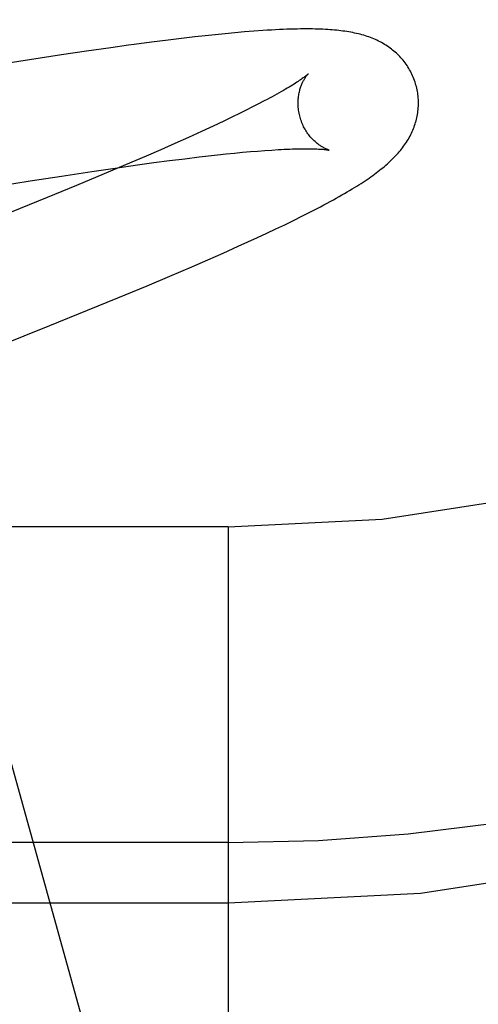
# Model space of a CAD drawing. Header units: inches. Extents: x 0 to 200, y 0 to 129.
# Tile 19 of 118: x 99.4691 to 99.5453, y 47.1714 to 47.3351. Entities that reach past the tile are written whole.
import ezdxf

# ---------------------------------------------------------------- set-up
doc = ezdxf.new("R2010")
doc.units = ezdxf.units.IN
doc.header["$LTSCALE"] = 11
doc.header["$MEASUREMENT"] = 0
doc.linetypes.add('HIDDEN', pattern=[0.2, 0.1, -0.1])
doc.layers.add('DEFAULT_2', color=8, linetype='HIDDEN')

msp = doc.modelspace()

# ---------------------------------------------------------------- linework, layer by layer
at = {"layer": 'DEFAULT_2', "color": 8, "linetype": 'HIDDEN'}
for p, q in [((99.4964708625, 47.3320270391), (99.4937752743, 47.3317005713)), ((99.49821932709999, 47.33222912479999), (99.4964708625, 47.3320270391)), ((99.4999284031, 47.3324184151), (99.49821932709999, 47.33222912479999)), ((99.50160361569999, 47.3325952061), (99.4999284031, 47.3324184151)), ((99.5032519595, 47.3327597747), (99.50160361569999, 47.3325952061)), ((99.5048796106, 47.3329120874), (99.5032519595, 47.3327597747)), ((99.50648278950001, 47.3330510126), (99.5048796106, 47.3329120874)), ((99.50804365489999, 47.3331743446), (99.50648278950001, 47.3330510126)), ((99.4842490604, 47.3304313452), (99.4802189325, 47.3298519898)), ((99.4910021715, 47.3313480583), (99.4881563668, 47.330970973)), ((99.4937752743, 47.3317005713), (99.4910021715, 47.3313480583)), ((99.4760743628, 47.32923566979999), (99.4707453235, 47.3284174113)), ((99.4802189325, 47.3298519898), (99.4760743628, 47.32923566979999)), ((99.4707453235, 47.3284174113), (99.4641576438, 47.3273727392)), ((99.5078243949, 47.32057716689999), (99.50676731, 47.32004530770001)), ((99.5088252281, 47.3210898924), (99.5078243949, 47.32057716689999)), ((99.50976821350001, 47.3215823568), (99.5088252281, 47.3210898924)), ((99.5044893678, 47.318927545), (99.50327050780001, 47.31834291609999)), ((99.5056553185, 47.3194952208), (99.5044893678, 47.318927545)), ((99.50676731, 47.32004530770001), (99.5056553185, 47.3194952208)), ((99.50199996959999, 47.3177420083), (99.5006789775, 47.3171254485)), ((99.50327050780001, 47.31834291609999), (99.50199996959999, 47.3177420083)), ((99.4993086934, 47.3164937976), (99.4971635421, 47.3155192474)), ((99.5006789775, 47.3171254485), (99.4993086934, 47.3164937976)), ((99.4949146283, 47.3145138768), (99.492566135, 47.31347936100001)), ((99.4971635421, 47.3155192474), (99.4949146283, 47.3145138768)), ((99.490122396, 47.3124173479), (99.4867235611, 47.3109613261)), ((99.492566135, 47.31347936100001), (99.490122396, 47.3124173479)), ((99.49894268, 47.3122760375), (99.500488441, 47.3124542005)), ((99.500488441, 47.3124542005), (99.5019855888, 47.3126200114)), ((99.5019855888, 47.3126200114), (99.5034327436, 47.3127733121)), ((99.5034327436, 47.3127733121), (99.5048285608, 47.31291397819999)), ((99.5048285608, 47.31291397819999), (99.5061717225, 47.3130419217)), ((99.5061717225, 47.3130419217), (99.5074609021, 47.3131570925)), ((99.5074609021, 47.3131570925), (99.508694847, 47.3132594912)), ((99.508694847, 47.3132594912), (99.5098721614, 47.313349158)), ((99.5098721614, 47.313349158), (99.51099123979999, 47.3134261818)), ((99.4867235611, 47.3109613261), (99.48317383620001, 47.3094629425)), ((99.4849879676, 47.3104317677), (99.48872246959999, 47.3109591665)), ((99.48872246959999, 47.3109591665), (99.4914211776, 47.31132676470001)), ((99.4914211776, 47.31132676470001), (99.4940271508, 47.3116693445)), ((99.4940271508, 47.3116693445), (99.4965358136, 47.3119860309)), ((99.4965358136, 47.3119860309), (99.49894268, 47.3122760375)), ((99.47084203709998, 47.3082846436), (99.47606938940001, 47.3091012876)), ((99.47606938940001, 47.3091012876), (99.48110769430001, 47.3098639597)), ((99.48317383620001, 47.3094629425), (99.4785408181, 47.3075358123)), ((99.48110769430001, 47.3098639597), (99.4849879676, 47.3104317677)), ((99.46435121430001, 47.3072412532), (99.47084203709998, 47.3082846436)), ((99.4785408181, 47.3075358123), (99.4737097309, 47.3055547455)), ((99.4737097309, 47.3055547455), (99.4676816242, 47.3031157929)), ((99.51599674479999, 47.30240465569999), (99.51730526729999, 47.3030667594)), ((99.51730526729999, 47.3030667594), (99.51852677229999, 47.30369761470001)), ((99.5116848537, 47.3003030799), (99.5131609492, 47.3010103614)), ((99.5131609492, 47.3010103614), (99.5146065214, 47.3017147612)), ((99.5146065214, 47.3017147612), (99.51599674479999, 47.30240465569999)), ((99.5086367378, 47.298875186), (99.51017964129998, 47.2995928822)), ((99.51017964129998, 47.2995928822), (99.5116848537, 47.3003030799)), ((99.50543398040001, 47.2974140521), (99.5070541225, 47.2981486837)), ((99.5070541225, 47.2981486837), (99.5086367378, 47.298875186)), ((99.5003626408, 47.2951646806), (99.5029371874, 47.2962978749)), ((99.5029371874, 47.2962978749), (99.50543398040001, 47.2974140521)), ((99.4977116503, 47.2940141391), (99.5003626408, 47.2951646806)), ((99.49406177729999, 47.292453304), (99.4977116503, 47.2940141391)), ((99.49028772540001, 47.2908634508), (99.49406177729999, 47.292453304)), ((99.48540859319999, 47.2888383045), (99.49028772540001, 47.2908634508)), ((99.48036609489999, 47.2867749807), (99.48540859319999, 47.2888383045)), ((99.4741256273, 47.2842552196), (99.48036609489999, 47.2867749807)), ((99.4655389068, 47.2808357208), (99.4741256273, 47.2842552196)), ((99.4988701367, 47.099439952), (99.44797357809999, 47.2824879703)), ((99.50378650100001, 47.250788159), (98.50378650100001, 47.250788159)), ((99.50378650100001, 47.250788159), (99.50378650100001, 47.125788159)), ((99.50378650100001, 47.19828815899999), (99.386286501, 47.19828815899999)), ((99.39378650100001, 47.188288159), (99.50378650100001, 47.188288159))]:
    msp.add_line(p, q, dxfattribs=at)
for points in [[(99.5349710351, 47.32423042), (99.5349052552, 47.3244575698), (99.53482126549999, 47.3247242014), (99.5347305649, 47.3249886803), (99.5346332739, 47.3252506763), (99.5345295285, 47.3255098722), (99.5344193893, 47.32576617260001), (99.53430292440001, 47.32601948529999), (99.534180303, 47.3262695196), (99.5340516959, 47.3265160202), (99.5339172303, 47.32675883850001), (99.53377706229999, 47.3269977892), (99.53363131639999, 47.3272327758), (99.5334801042, 47.3274637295), (99.53332364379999, 47.3276904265), (99.5331621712, 47.327912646), (99.53299578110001, 47.3281303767), (99.53282457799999, 47.32834360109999), (99.5326487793, 47.32855217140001), (99.532468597, 47.3287559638), (99.53228416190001, 47.3289549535), (99.53209566, 47.3291490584), (99.53190311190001, 47.32933837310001), (99.53170652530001, 47.3295229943), (99.53150607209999, 47.3297028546), (99.5313020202, 47.3298778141), (99.5310940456, 47.3300482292), (99.5308820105, 47.3302142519), (99.53066543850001, 47.33037626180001), (99.5304437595, 47.3305346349), (99.5302168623, 47.3306893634), (99.52998422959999, 47.3308406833), (99.5297463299, 47.3309881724), (99.52950327, 47.3311316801), (99.5292556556, 47.3312708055), (99.5290040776, 47.3314052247), (99.52874879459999, 47.3315348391), (99.5284903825, 47.3316594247), (99.5282284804, 47.331779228), (99.52796292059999, 47.3318943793), (99.5276935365, 47.3320049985), (99.52742001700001, 47.3321112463), (99.52714244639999, 47.3322131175), (99.5268606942, 47.3323106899), (99.5265749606, 47.33240393), (99.526285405, 47.3324928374), (99.52599197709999, 47.3325774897), (99.5256946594, 47.332657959), (99.52539348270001, 47.3327343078), (99.5250885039, 47.3328065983), (99.52477960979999, 47.332874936), (99.52446677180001, 47.3329394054), (99.5241497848, 47.3330001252), (99.5238285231, 47.3330571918), (99.52350273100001, 47.33311072), (99.5231722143, 47.3331608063), (99.5228366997, 47.3332075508), (99.52249609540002, 47.3332510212), (99.5221496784, 47.3332913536), (99.5217968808, 47.3333286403), (99.52143703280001, 47.333362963), (99.52106944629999, 47.33339438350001), (99.52069346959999, 47.3334229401), (99.5203084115, 47.333448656), (99.5199135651, 47.3334715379), (99.5195081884, 47.3334915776), (99.51909156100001, 47.3335087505), (99.5186629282, 47.3335230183), (99.5182215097, 47.3335343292), (99.5177664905, 47.3335426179), (99.5172970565, 47.3335478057), (99.51681234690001, 47.3335498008), (99.516311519, 47.3335484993), (99.51579359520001, 47.3335437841), (99.51525795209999, 47.333535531), (99.51470376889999, 47.3335236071), (99.5141305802, 47.3335078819), (99.5135378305, 47.3334882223), (99.5129249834, 47.3334644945), (99.51229150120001, 47.3334365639), (99.51163686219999, 47.333404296), (99.51096024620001, 47.33336753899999), (99.5102620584, 47.3333262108), (99.50954176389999, 47.3332801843), (99.50804365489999, 47.3331743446)], [(99.4881563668, 47.330970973), (99.4871915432, 47.3308399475), (99.4842490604, 47.3304313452)], [(99.51704367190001, 47.32606830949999), (99.51703517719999, 47.3260601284), (99.517019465, 47.3260453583), (99.5169959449, 47.3260237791), (99.51696409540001, 47.3259952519), (99.5169233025, 47.3259595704), (99.51687314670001, 47.32591671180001), (99.5168131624, 47.325866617), (99.516742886, 47.325809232), (99.5166618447, 47.32574449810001), (99.51656962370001, 47.3256724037), (99.5164657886, 47.3255929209), (99.5163499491, 47.32550605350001), (99.51622172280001, 47.3254118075), (99.51608067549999, 47.3253101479), (99.51592637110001, 47.3252010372), (99.51575841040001, 47.3250844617), (99.5155762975, 47.3249603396), (99.51537986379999, 47.3248288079), (99.51516884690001, 47.3246899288), (99.5149431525, 47.3245438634), (99.5147026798, 47.3243907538), (99.5144473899, 47.3242307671), (99.5141773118, 47.3240640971), (99.5138923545, 47.32389084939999), (99.5135925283, 47.32371118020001), (99.5132777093, 47.3235251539), (99.5129478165, 47.3233328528), (99.5126028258, 47.3231343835), (99.5122427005, 47.3229298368), (99.5118675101, 47.322719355), (99.511477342, 47.3225030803), (99.5110722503, 47.32228112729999), (99.5106523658, 47.32205364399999), (99.51021767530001, 47.3218206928), (99.50976821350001, 47.3215823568)], [(99.51570202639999, 47.31887268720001), (99.51564618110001, 47.3190837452), (99.515589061, 47.31932563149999), (99.5155389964, 47.3195683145), (99.51549606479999, 47.3198110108), (99.5154602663, 47.320053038), (99.5154315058, 47.3202940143), (99.515409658, 47.3205335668), (99.51539459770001, 47.3207710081), (99.51538615, 47.3210056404), (99.51538408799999, 47.321237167), (99.5153881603, 47.3214652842), (99.5153980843, 47.32168939), (99.5154135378, 47.3219089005), (99.51543419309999, 47.3221235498), (99.5154596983, 47.3223329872), (99.5154896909, 47.32253699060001), (99.51552379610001, 47.3227353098), (99.51556164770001, 47.3229277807), (99.5156028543, 47.3231141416), (99.51564711, 47.3232945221), (99.51569411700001, 47.3234690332), (99.5157435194, 47.3236375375), (99.51579497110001, 47.3237999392), (99.5158481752, 47.3239562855), (99.5159028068, 47.3241065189), (99.5159586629, 47.324250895), (99.5160155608, 47.3243896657), (99.5160732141, 47.3245227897), (99.5161313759, 47.3246503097), (99.5161897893, 47.32477223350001), (99.5162481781, 47.3248885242), (99.51630638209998, 47.324999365), (99.5163642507, 47.32510493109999), (99.5164215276, 47.3252051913), (99.51647800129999, 47.3253001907), (99.5165333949, 47.32538986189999), (99.51658743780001, 47.3254741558), (99.5166398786, 47.3255530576), (99.5166904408, 47.3256265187), (99.5167389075, 47.3256945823), (99.51678507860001, 47.3257573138), (99.5168286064, 47.3258145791), (99.5168691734, 47.3258662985), (99.51690643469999, 47.32591236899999), (99.51694003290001, 47.32595268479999), (99.5169696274, 47.3259871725), (99.51699483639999, 47.3260157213), (99.5170153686, 47.3260383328), (99.5170309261, 47.3260550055), (99.5170410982, 47.32606562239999), (99.5170454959, 47.3260701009)], [(99.51852677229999, 47.30369761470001), (99.51910677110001, 47.3040020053), (99.5196672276, 47.3042993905), (99.52020881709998, 47.30459001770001), (99.52073218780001, 47.3048741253), (99.52123803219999, 47.3051519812), (99.52172697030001, 47.3054238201), (99.5221997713, 47.305689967), (99.52265712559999, 47.3059507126), (99.5230997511, 47.3062063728), (99.5235283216, 47.3064572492), (99.52394351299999, 47.3067036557), (99.52434596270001, 47.3069458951), (99.5247363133, 47.3071842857), (99.52511518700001, 47.3074191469), (99.5254831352, 47.3076507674), (99.52584075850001, 47.307879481), (99.5261884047, 47.3081054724), (99.52652647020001, 47.3083289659), (99.52685535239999, 47.3085501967), (99.5271754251, 47.3087693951), (99.5274871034, 47.3089868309), (99.5277907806, 47.3092027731), (99.5280868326, 47.3094174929), (99.5283756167, 47.3096312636), (99.5286575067, 47.3098443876), (99.5289328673, 47.31005718), (99.52920199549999, 47.3102699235), (99.52946527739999, 47.3104829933), (99.5297227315, 47.3106964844), (99.52997447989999, 47.3109105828), (99.5302206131, 47.31112545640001), (99.5304612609, 47.3113413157), (99.53069645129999, 47.3115582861), (99.5309262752, 47.31177655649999), (99.5311506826, 47.3119961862), (99.531369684, 47.3122172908), (99.5315831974, 47.3124398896), (99.5317911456, 47.3126639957), (99.53199353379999, 47.3128897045), (99.532190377, 47.3131171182), (99.5323815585, 47.3133461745), (99.5325669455, 47.31357676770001), (99.5327466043, 47.3138090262), (99.5329204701, 47.3140429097), (99.53308871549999, 47.3142787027), (99.53325141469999, 47.3145165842), (99.5334086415, 47.3147567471), (99.53356057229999, 47.3149995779), (99.533706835, 47.3152445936), (99.5338472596, 47.3154915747), (99.53398151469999, 47.3157399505), (99.53410929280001, 47.3159890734), (99.5342305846, 47.3162387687), (99.5343452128, 47.316488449), (99.53445349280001, 47.3167385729), (99.534555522, 47.3169891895), (99.5346515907, 47.3172409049), (99.53474190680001, 47.31749427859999), (99.5348265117, 47.3177495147), (99.53490549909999, 47.31800708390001), (99.53497871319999, 47.3182667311), (99.5350460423, 47.3185283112), (99.5351074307, 47.3187919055), (99.5351628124, 47.31905758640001), (99.535212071, 47.3193251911), (99.53525510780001, 47.31959463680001), (99.535291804, 47.31986570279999), (99.53532204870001, 47.32013814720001), (99.5353457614, 47.3204119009), (99.5353628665, 47.3206869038), (99.5353732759, 47.3209628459), (99.5353769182, 47.3212394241), (99.5353737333, 47.32151652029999), (99.5353636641, 47.3217939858), (99.5353466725, 47.3220715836), (99.5353227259, 47.3223491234), (99.5352918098, 47.322626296), (99.5352539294, 47.3229027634), (99.5352090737, 47.3231784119), (99.53515724, 47.32345312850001), (99.5350984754, 47.3237265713), (99.53503284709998, 47.32399839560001), (99.53497103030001, 47.3242304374)], [(99.52054135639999, 47.313407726), (99.5205545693, 47.3134048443), (99.5205656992, 47.313402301), (99.52056785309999, 47.3134017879), (99.5205614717, 47.3134034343), (99.52054699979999, 47.3134073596), (99.5205248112, 47.3134136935), (99.5204953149, 47.3134225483), (99.5204587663, 47.31343407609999), (99.5204154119, 47.3134484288), (99.52036563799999, 47.3134657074), (99.5203097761, 47.3134860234), (99.5202481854, 47.3135094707), (99.52018121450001, 47.3135361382), (99.5201091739, 47.3135661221), (99.520032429, 47.3135994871), (99.5199511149, 47.313636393), (99.51986539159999, 47.3136769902), (99.5197755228, 47.3137213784), (99.5196817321, 47.3137696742), (99.5195842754, 47.31382197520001), (99.519483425, 47.3138783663), (99.519379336, 47.3139389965), (99.51927224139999, 47.31400397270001), (99.5191621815, 47.3140735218), (99.5190491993, 47.3141478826), (99.5189335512, 47.3142271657), (99.5188154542, 47.3143115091), (99.5186950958, 47.3144010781), (99.51857274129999, 47.3144959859), (99.5184484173, 47.3145965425), (99.5183221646, 47.3147030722), (99.5181942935, 47.3148156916), (99.51806503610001, 47.314934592), (99.5179347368, 47.3150598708), (99.5178037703, 47.3151915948), (99.5176723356, 47.3153300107), (99.5175406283, 47.3154753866), (99.5174091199, 47.3156276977), (99.5172782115, 47.3157869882), (99.5171483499, 47.3159532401), (99.517019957, 47.3161264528), (99.5168935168, 47.3163065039), (99.5167694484, 47.3164933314), (99.51664832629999, 47.3166866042), (99.5165307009, 47.31688595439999), (99.51641694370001, 47.3170912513), (99.516307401, 47.3173023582), (99.516202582, 47.317518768), (99.51610294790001, 47.3177399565), (99.51600879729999, 47.3179656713), (99.5159204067, 47.3181956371), (99.51583812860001, 47.3184292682), (99.51576230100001, 47.3186658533), (99.5157020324, 47.3188726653)], [(99.51099123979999, 47.3134261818), (99.51205059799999, 47.313490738), (99.5125574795, 47.31351842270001), (99.51304897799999, 47.3135431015), (99.51352495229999, 47.3135648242), (99.51398529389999, 47.3135836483), (99.51442987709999, 47.31359963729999), (99.5148586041, 47.3136128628), (99.5152713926, 47.3136234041), (99.5156681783, 47.3136313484), (99.5160489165, 47.3136367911), (99.51641359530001, 47.3136398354), (99.51676215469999, 47.3136405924), (99.5170946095, 47.31363918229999), (99.5174108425, 47.3136357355), (99.5177108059, 47.3136303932), (99.5179944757, 47.31362330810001), (99.51826183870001, 47.3136146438), (99.51851298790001, 47.31360457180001), (99.5187479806, 47.3135932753), (99.51896705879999, 47.3135809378), (99.51917040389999, 47.3135677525), (99.51935831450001, 47.31355391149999), (99.5195310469, 47.31353961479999), (99.5196889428, 47.31352506), (99.5198323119, 47.3135104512), (99.51996153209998, 47.3134959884), (99.52007695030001, 47.313481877), (99.5201789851, 47.3134683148), (99.52026802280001, 47.3134555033), (99.52034451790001, 47.3134436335), (99.5204089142, 47.3134328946), (99.5204616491, 47.3134234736), (99.5205031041, 47.3134155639), (99.52053390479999, 47.3134093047), (99.52054135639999, 47.313407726)]]:
    msp.add_lwpolyline(points, dxfattribs=at)
for radius, start in [(0.375, 270), (0.3125, 270), (0.3025, 269.999999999), (0.25, 270)]:
    msp.add_arc((99.50378650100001, 47.500788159), radius, start, 360, dxfattribs=at)

doc.saveas('drawing.dxf')
